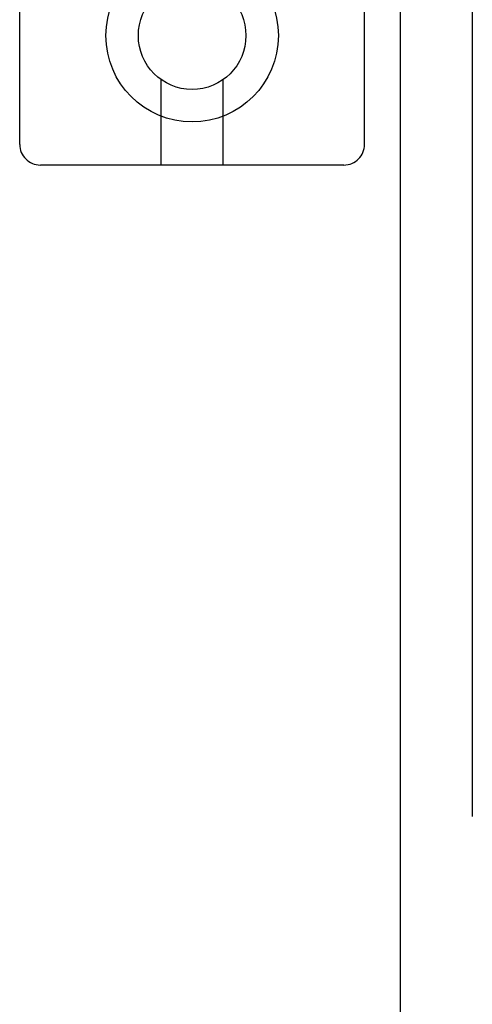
# Model space of a CAD drawing. Header units: inches. Extents: x 0 to 215, y 0 to 139.
# Tile 47 of 103: x 67.273 to 67.929, y 47.788 to 49.214. Entities that reach past the tile are written whole.
import ezdxf

# ---------------------------------------------------------------- set-up
doc = ezdxf.new("R2010")
doc.units = ezdxf.units.IN
doc.header["$LTSCALE"] = 11.804375
doc.header["$MEASUREMENT"] = 0
doc.linetypes.add('HIDDEN', pattern=[0.2, 0.1, -0.1])
doc.layers.add('DEFAULT_2', color=8, linetype='HIDDEN')
doc.layers.add('DOOR_ASSEMBLY', color=7, linetype='CONTINUOUS')

msp = doc.modelspace()

# ---------------------------------------------------------------- linework, layer by layer
at = {"layer": 'DEFAULT_2', "color": 8, "linetype": 'HIDDEN'}
for p, q in [((67.2732, 49.0337), (67.2732, 54.5342)), ((67.7732, 49.0337), (67.7732, 54.5342)), ((67.4782, 49.0037), (67.4782, 49.1275)), ((67.5682, 49.0037), (67.5682, 49.1275)), ((67.7432, 49.0037), (67.3032, 49.0037))]:
    msp.add_line(p, q, dxfattribs=at)
for radius in [0.125, 0.078]:
    msp.add_circle((67.5232, 49.1912), radius, dxfattribs=at)
for centre, start, end in [((67.3032, 49.0337), 180, 270), ((67.7432, 49.0337), 270, 360)]:
    msp.add_arc(centre, 0.03, start, end, dxfattribs=at)
at = {"layer": 'DOOR_ASSEMBLY', "color": 8, "linetype": 'HIDDEN'}
msp.add_line((67.9294, 63.4058), (67.9294, 40.5958), dxfattribs=at)
at = {"layer": 'DOOR_ASSEMBLY', "color": 3, "linetype": 'Continuous'}
msp.add_line((67.8254, 40.7508), (67.8254, 63.2508), dxfattribs=at)

doc.saveas('drawing.dxf')
